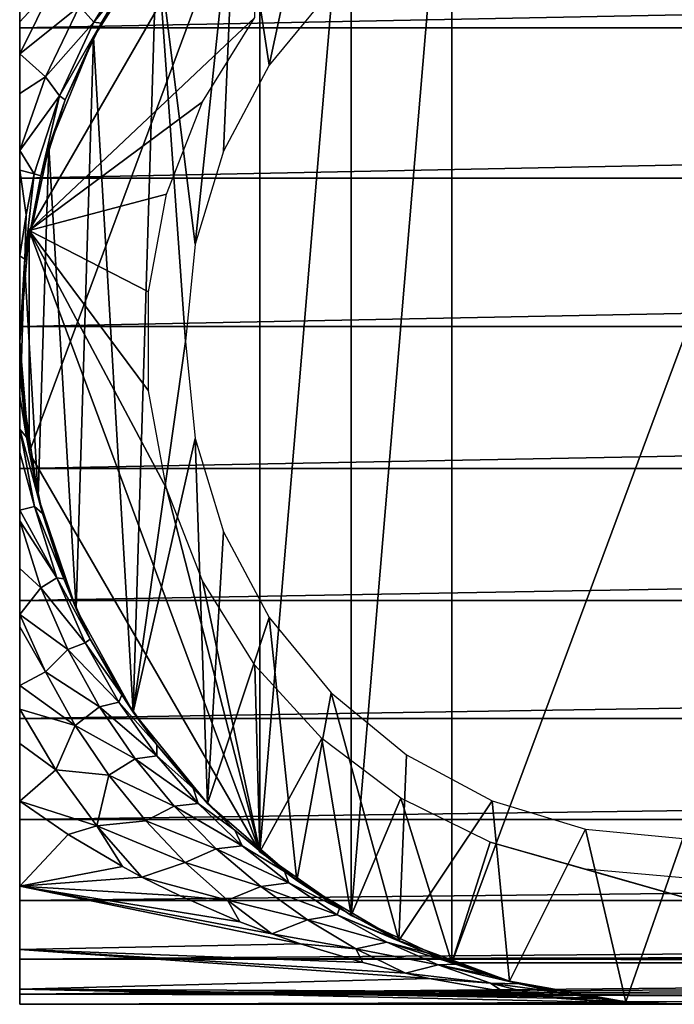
# Model space of a CAD drawing. Header units: millimetres. Extents: x -139 to 139, y -32 to 1264.
# Tile 63 of 256: x -91 to -75, y -22 to 2. Entities that reach past the tile are written whole.
import ezdxf

# ---------------------------------------------------------------- set-up
doc = ezdxf.new("R2010")
doc.units = ezdxf.units.MM
doc.header["$LTSCALE"] = 26.699852
for name, color, linetype in [('19', 7, 'CONTINUOUS'), ('2', 7, 'CONTINUOUS'), ('20', 7, 'CONTINUOUS'), ('21', 7, 'CONTINUOUS'), ('32', 7, 'CONTINUOUS'), ('33', 7, 'CONTINUOUS'), ('34', 7, 'CONTINUOUS'), ('38', 7, 'CONTINUOUS'), ('39', 7, 'CONTINUOUS'), ('4', 7, 'CONTINUOUS'), ('40', 7, 'CONTINUOUS'), ('7', 7, 'CONTINUOUS'), ('8', 7, 'CONTINUOUS')]:
    doc.layers.add(name, color=color, linetype=linetype)

msp = doc.modelspace()

# ---------------------------------------------------------------- linework, layer by layer
at = {"layer": '19', "color": 7, "linetype": 'CONTINUOUS', "true_color": 0xe0f2ff}
for points in [[(-89.21, 1.957, -26.732), (-89.558, 2.339, -25.216), (-88.182, 3.609, -26.163), (-89.21, 1.957, -26.732)], [(-88.488, 2.857, -27.977), (-89.21, 1.957, -26.732), (-88.182, 3.609, -26.163), (-88.488, 2.857, -27.977)], [(-91, 1.961, -23.735), (-91, 3.533, -22.677), (-90.173, 2.86, -23.845), (-91, 1.961, -23.735)], [(-91, 1.194, -24.254), (-91, 1.961, -23.735), (-90.173, 2.86, -23.845), (-91, 1.194, -24.254)], [(-91, 1.194, -24.254), (-90.173, 2.86, -23.845), (-89.558, 2.339, -25.216), (-91, 1.194, -24.254)], [(-88.488, 2.857, -27.977), (-89.037, 1.928, -28.259), (-89.21, 1.957, -26.732), (-88.488, 2.857, -27.977)], [(-90.377, 0.633, -25.619), (-91, 1.194, -24.254), (-89.558, 2.339, -25.216), (-90.377, 0.633, -25.619)], [(-90.377, 0.633, -25.619), (-89.558, 2.339, -25.216), (-89.21, 1.957, -26.732), (-90.377, 0.633, -25.619)], [(-90.039, 0.174, -27.111), (-90.377, 0.633, -25.619), (-89.21, 1.957, -26.732), (-90.039, 0.174, -27.111)], [(-89.037, 1.928, -28.259), (-90.039, 0.174, -27.111), (-89.21, 1.957, -26.732), (-89.037, 1.928, -28.259)], [(-89.037, 1.928, -28.259), (-89.9, 0.079, -28.63), (-90.039, 0.174, -27.111), (-89.037, 1.928, -28.259)], [(-91, 0.232, -24.888), (-91, 1.194, -24.254), (-90.377, 0.633, -25.619), (-91, 0.232, -24.888)], [(-91, -1.143, -25.784), (-91, 0.232, -24.888), (-90.377, 0.633, -25.619), (-91, -1.143, -25.784)], [(-91, -1.143, -25.784), (-90.377, 0.633, -25.619), (-90.039, 0.174, -27.111), (-91, -1.143, -25.784)], [(-90.65, -1.709, -27.247), (-91, -1.143, -25.784), (-90.039, 0.174, -27.111), (-90.65, -1.709, -27.247)], [(-90.039, 0.174, -27.111), (-90.492, -1.75, -28.75), (-90.65, -1.709, -27.247), (-90.039, 0.174, -27.111)], [(-89.9, 0.079, -28.63), (-90.492, -1.75, -28.75), (-90.039, 0.174, -27.111), (-89.9, 0.079, -28.63)], [(-91, -1.618, -26.091), (-91, -1.143, -25.784), (-90.65, -1.709, -27.247), (-91, -1.618, -26.091)]]:
    msp.add_3dface(points, dxfattribs=at)
at = {"layer": '2', "color": 7, "linetype": 'CONTINUOUS', "true_color": 0xe0f2ff}
for points in [[(-83.497, 7.807, -35), (-84.976, 0.918, -35), (-85.766, 6.086, -35), (-83.497, 7.807, -35)], [(-83.485, 2.735, -35), (-84.976, 0.918, -35), (-83.497, 7.807, -35), (-83.485, 2.735, -35)], [(-85.766, 6.086, -35), (-86.769, -3.406, -35), (-87.693, 3.99, -35), (-85.766, 6.086, -35)], [(-86.085, -1.156, -35), (-86.769, -3.406, -35), (-85.766, 6.086, -35), (-86.085, -1.156, -35)], [(-84.976, 0.918, -35), (-86.085, -1.156, -35), (-85.766, 6.086, -35), (-84.976, 0.918, -35)], [(-89.22, 1.584, -35), (-87.693, 3.99, -35), (-88.264, -14.697, -35), (-89.22, 1.584, -35)], [(-87.693, 3.99, -35), (-87, -5.75, -35), (-88.264, -14.697, -35), (-87.693, 3.99, -35)], [(-86.769, -3.406, -35), (-87, -5.75, -35), (-87.693, 3.99, -35), (-86.769, -3.406, -35)], [(-90.296, -1.055, -35), (-89.22, 1.584, -35), (-89.64, -12.204, -35), (-90.296, -1.055, -35)], [(-89.64, -12.204, -35), (-89.22, 1.584, -35), (-88.264, -14.697, -35), (-89.64, -12.204, -35)], [(-90.886, -3.843, -35), (-90.296, -1.055, -35), (-90.552, -9.507, -35), (-90.886, -3.843, -35)], [(-90.552, -9.507, -35), (-90.296, -1.055, -35), (-89.64, -12.204, -35), (-90.552, -9.507, -35)], [(-90.972, -6.691, -35), (-90.886, -3.843, -35), (-90.552, -9.507, -35), (-90.972, -6.691, -35)], [(-87, -5.75, -35), (-86.769, -8.094, -35), (-88.264, -14.697, -35), (-87, -5.75, -35)], [(-88.264, -14.697, -35), (-86.769, -8.094, -35), (-86.468, -16.907, -35), (-88.264, -14.697, -35)], [(-86.769, -8.094, -35), (-86.085, -10.344, -35), (-86.468, -16.907, -35), (-86.769, -8.094, -35)], [(-86.085, -10.344, -35), (-84.976, -12.418, -35), (-86.468, -16.907, -35), (-86.085, -10.344, -35)], [(-86.468, -16.907, -35), (-84.976, -12.418, -35), (-84.308, -18.763, -35), (-86.468, -16.907, -35)], [(-84.976, -12.418, -35), (-83.485, -14.235, -35), (-84.308, -18.763, -35), (-84.976, -12.418, -35)], [(-84.308, -18.763, -35), (-83.485, -14.235, -35), (-81.852, -20.208, -35), (-84.308, -18.763, -35)], [(-83.485, -14.235, -35), (-81.668, -15.726, -35), (-81.852, -20.208, -35), (-83.485, -14.235, -35)], [(-81.668, -15.726, -35), (-79.594, -16.835, -35), (-81.852, -20.208, -35), (-81.668, -15.726, -35)], [(-81.852, -20.208, -35), (-79.594, -16.835, -35), (-79.178, -21.195, -35), (-81.852, -20.208, -35)], [(-79.594, -16.835, -35), (-77.343, -17.519, -35), (-79.178, -21.195, -35), (-79.594, -16.835, -35)], [(-79.178, -21.195, -35), (-77.343, -17.519, -35), (-76.372, -21.691, -35), (-79.178, -21.195, -35)], [(-77.343, -17.519, -35), (-75, -17.75, -35), (-76.372, -21.691, -35), (-77.343, -17.519, -35)], [(-76.372, -21.691, -35), (-75, -17.75, -35), (-73.524, -21.681, -35), (-76.372, -21.691, -35)]]:
    msp.add_3dface(points, dxfattribs=at)
at = {"layer": '20', "color": 7, "linetype": 'CONTINUOUS', "true_color": 0xe0f2ff}
for points in [[(-91, -3.683, -27.245), (-91, -1.618, -26.091), (-90.84, -2.694, -27.358), (-91, -3.683, -27.245)], [(-91, -1.618, -26.091), (-90.65, -1.709, -27.247), (-90.84, -2.694, -27.358), (-91, -1.618, -26.091)], [(-90.492, -1.75, -28.75), (-90.877, -3.768, -28.603), (-90.65, -1.709, -27.247), (-90.492, -1.75, -28.75)], [(-90.65, -1.709, -27.247), (-90.877, -3.768, -28.603), (-90.84, -2.694, -27.358), (-90.65, -1.709, -27.247)], [(-90.877, -3.768, -28.603), (-91, -3.683, -27.245), (-90.84, -2.694, -27.358), (-90.877, -3.768, -28.603)], [(-91, -5.751, -28.169), (-91, -3.683, -27.245), (-90.877, -3.768, -28.603), (-91, -5.751, -28.169)]]:
    msp.add_3dface(points, dxfattribs=at)
at = {"layer": '21', "color": 7, "linetype": 'CONTINUOUS', "true_color": 0xe0f2ff}
for points in [[(-91, -7.071, -26.796), (-91, -5.751, -28.169), (-90.832, -8.062, -27.283), (-91, -7.071, -26.796)], [(-91, -7.871, -25.882), (-91, -7.071, -26.796), (-90.832, -8.062, -27.283), (-91, -7.871, -25.882)], [(-91, -8.43, -25.207), (-91, -7.871, -25.882), (-90.644, -9.737, -24.789), (-91, -8.43, -25.207)], [(-91, -7.871, -25.882), (-90.832, -8.062, -27.283), (-90.452, -9.901, -26.256), (-91, -7.871, -25.882)], [(-91, -7.871, -25.882), (-90.452, -9.901, -26.256), (-90.644, -9.737, -24.789), (-91, -7.871, -25.882)], [(-91, -9.826, -23.408), (-91, -8.43, -25.207), (-90.644, -9.737, -24.789), (-91, -9.826, -23.408)], [(-91, -9.826, -23.408), (-90.644, -9.737, -24.789), (-90.107, -11.453, -23.488), (-91, -9.826, -23.408)], [(-90.452, -9.901, -26.256), (-89.938, -11.481, -25.118), (-90.644, -9.737, -24.789), (-90.452, -9.901, -26.256)], [(-90.644, -9.737, -24.789), (-89.938, -11.481, -25.118), (-90.107, -11.453, -23.488), (-90.644, -9.737, -24.789)], [(-91, -10.078, -23.072), (-91, -9.826, -23.408), (-90.107, -11.453, -23.488), (-91, -10.078, -23.072)], [(-91, -11.23, -21.477), (-91, -10.078, -23.072), (-90.486, -11.694, -21.764), (-91, -11.23, -21.477)], [(-91, -10.078, -23.072), (-90.107, -11.453, -23.488), (-90.486, -11.694, -21.764), (-91, -10.078, -23.072)], [(-91, -12.345, -19.892), (-91, -11.23, -21.477), (-90.486, -11.694, -21.764), (-91, -12.345, -19.892)], [(-90.107, -11.453, -23.488), (-89.418, -13.027, -22.009), (-90.486, -11.694, -21.764), (-90.107, -11.453, -23.488)], [(-89.938, -11.481, -25.118), (-89.296, -12.935, -23.833), (-90.107, -11.453, -23.488), (-89.938, -11.481, -25.118)], [(-90.107, -11.453, -23.488), (-89.296, -12.935, -23.833), (-89.418, -13.027, -22.009), (-90.107, -11.453, -23.488)], [(-91, -12.345, -19.892), (-90.486, -11.694, -21.764), (-89.839, -13.19, -20.302), (-91, -12.345, -19.892)], [(-90.486, -11.694, -21.764), (-89.418, -13.027, -22.009), (-89.839, -13.19, -20.302), (-90.486, -11.694, -21.764)], [(-91, -12.64, -19.475), (-91, -12.345, -19.892), (-90.38, -13.729, -18.489), (-91, -12.64, -19.475)], [(-91, -12.345, -19.892), (-89.839, -13.19, -20.302), (-90.38, -13.729, -18.489), (-91, -12.345, -19.892)], [(-91, -14.052, -17.461), (-91, -12.64, -19.475), (-90.38, -13.729, -18.489), (-91, -14.052, -17.461)], [(-89.418, -13.027, -22.009), (-88.605, -14.459, -20.39), (-89.839, -13.19, -20.302), (-89.418, -13.027, -22.009)], [(-89.296, -12.935, -23.833), (-88.535, -14.283, -22.404), (-89.418, -13.027, -22.009), (-89.296, -12.935, -23.833)], [(-89.418, -13.027, -22.009), (-88.535, -14.283, -22.404), (-88.605, -14.459, -20.39), (-89.418, -13.027, -22.009)], [(-89.839, -13.19, -20.302), (-89.076, -14.568, -18.715), (-90.38, -13.729, -18.489), (-89.839, -13.19, -20.302)], [(-89.839, -13.19, -20.302), (-88.605, -14.459, -20.39), (-89.076, -14.568, -18.715), (-89.839, -13.19, -20.302)], [(-91, -14.052, -17.461), (-90.38, -13.729, -18.489), (-89.658, -15.024, -16.978), (-91, -14.052, -17.461)], [(-90.38, -13.729, -18.489), (-89.076, -14.568, -18.715), (-89.658, -15.024, -16.978), (-90.38, -13.729, -18.489)], [(-91, -14.623, -16.67), (-91, -14.052, -17.461), (-89.658, -15.024, -16.978), (-91, -14.623, -16.67)], [(-88.605, -14.459, -20.39), (-87.691, -15.749, -18.66), (-89.076, -14.568, -18.715), (-88.605, -14.459, -20.39)], [(-88.535, -14.283, -22.404), (-87.694, -15.489, -20.892), (-88.605, -14.459, -20.39), (-88.535, -14.283, -22.404)], [(-88.605, -14.459, -20.39), (-87.694, -15.489, -20.892), (-87.691, -15.749, -18.66), (-88.605, -14.459, -20.39)], [(-91, -15.456, -15.551), (-91, -14.623, -16.67), (-90.13, -16.088, -14.928), (-91, -15.456, -15.551)], [(-91, -14.623, -16.67), (-89.658, -15.024, -16.978), (-90.13, -16.088, -14.928), (-91, -14.623, -16.67)], [(-89.076, -14.568, -18.715), (-88.215, -15.827, -17.027), (-89.658, -15.024, -16.978), (-89.076, -14.568, -18.715)], [(-89.076, -14.568, -18.715), (-87.691, -15.749, -18.66), (-88.215, -15.827, -17.027), (-89.076, -14.568, -18.715)], [(-89.658, -15.024, -16.978), (-88.847, -16.222, -15.385), (-90.13, -16.088, -14.928), (-89.658, -15.024, -16.978)], [(-89.658, -15.024, -16.978), (-88.215, -15.827, -17.027), (-88.847, -16.222, -15.385), (-89.658, -15.024, -16.978)], [(-91, -16.85, -13.753), (-91, -15.456, -15.551), (-90.13, -16.088, -14.928), (-91, -16.85, -13.753)], [(-87.694, -15.489, -20.892), (-86.817, -16.537, -19.357), (-87.691, -15.749, -18.66), (-87.694, -15.489, -20.892)], [(-88.215, -15.827, -17.027), (-87.271, -16.968, -15.258), (-88.847, -16.222, -15.385), (-88.215, -15.827, -17.027)], [(-87.691, -15.749, -18.66), (-86.694, -16.901, -16.844), (-88.215, -15.827, -17.027), (-87.691, -15.749, -18.66)], [(-88.215, -15.827, -17.027), (-86.694, -16.901, -16.844), (-87.271, -16.968, -15.258), (-88.215, -15.827, -17.027)], [(-87.691, -15.749, -18.66), (-86.817, -16.537, -19.357), (-86.694, -16.901, -16.844), (-87.691, -15.749, -18.66)], [(-91, -16.85, -13.753), (-90.13, -16.088, -14.928), (-89.138, -17.445, -13.073), (-91, -16.85, -13.753)], [(-90.13, -16.088, -14.928), (-88.847, -16.222, -15.385), (-89.138, -17.445, -13.073), (-90.13, -16.088, -14.928)], [(-88.847, -16.222, -15.385), (-87.959, -17.323, -13.722), (-89.138, -17.445, -13.073), (-88.847, -16.222, -15.385)], [(-88.847, -16.222, -15.385), (-87.271, -16.968, -15.258), (-87.959, -17.323, -13.722), (-88.847, -16.222, -15.385)], [(-86.817, -16.537, -19.357), (-85.809, -17.547, -17.632), (-86.694, -16.901, -16.844), (-86.817, -16.537, -19.357)], [(-89.827, -17.652, -12.707), (-91, -16.85, -13.753), (-89.138, -17.445, -13.073), (-89.827, -17.652, -12.707)], [(-87.271, -16.968, -15.258), (-86.257, -17.995, -13.424), (-87.959, -17.323, -13.722), (-87.271, -16.968, -15.258)], [(-86.694, -16.901, -16.844), (-85.629, -17.923, -14.96), (-87.271, -16.968, -15.258), (-86.694, -16.901, -16.844)], [(-87.271, -16.968, -15.258), (-85.629, -17.923, -14.96), (-86.257, -17.995, -13.424), (-87.271, -16.968, -15.258)], [(-86.694, -16.901, -16.844), (-85.809, -17.547, -17.632), (-85.629, -17.923, -14.96), (-86.694, -16.901, -16.844)], [(-87.959, -17.323, -13.722), (-87.003, -18.327, -12.003), (-89.138, -17.445, -13.073), (-87.959, -17.323, -13.722)], [(-87.959, -17.323, -13.722), (-86.257, -17.995, -13.424), (-87.003, -18.327, -12.003), (-87.959, -17.323, -13.722)], [(-88.52, -18.426, -11.556), (-89.827, -17.652, -12.707), (-89.138, -17.445, -13.073), (-88.52, -18.426, -11.556)], [(-88.05, -18.678, -11.145), (-88.52, -18.426, -11.556), (-89.138, -17.445, -13.073), (-88.05, -18.678, -11.145)], [(-87.003, -18.327, -12.003), (-88.05, -18.678, -11.145), (-89.138, -17.445, -13.073), (-87.003, -18.327, -12.003)], [(-85.809, -17.547, -17.632), (-84.608, -18.544, -15.613), (-85.629, -17.923, -14.96), (-85.809, -17.547, -17.632)], [(-86.257, -17.995, -13.424), (-85.182, -18.909, -11.538), (-87.003, -18.327, -12.003), (-86.257, -17.995, -13.424)], [(-85.629, -17.923, -14.96), (-84.508, -18.819, -13.021), (-86.257, -17.995, -13.424), (-85.629, -17.923, -14.96)], [(-86.257, -17.995, -13.424), (-84.508, -18.819, -13.021), (-85.182, -18.909, -11.538), (-86.257, -17.995, -13.424)], [(-85.629, -17.923, -14.96), (-84.608, -18.544, -15.613), (-84.508, -18.819, -13.021), (-85.629, -17.923, -14.96)], [(-88.05, -18.678, -11.145), (-87.003, -18.327, -12.003), (-85.987, -19.235, -10.237), (-88.05, -18.678, -11.145)], [(-87.003, -18.327, -12.003), (-85.182, -18.909, -11.538), (-85.987, -19.235, -10.237), (-87.003, -18.327, -12.003)], [(-87.129, -19.134, -10.342), (-88.05, -18.678, -11.145), (-85.987, -19.235, -10.237), (-87.129, -19.134, -10.342)], [(-84.608, -18.544, -15.613), (-83.285, -19.438, -13.42), (-84.508, -18.819, -13.021), (-84.608, -18.544, -15.613)], [(-85.182, -18.909, -11.538), (-84.056, -19.713, -9.61), (-85.987, -19.235, -10.237), (-85.182, -18.909, -11.538)], [(-84.508, -18.819, -13.021), (-83.342, -19.594, -11.039), (-85.182, -18.909, -11.538), (-84.508, -18.819, -13.021)], [(-85.182, -18.909, -11.538), (-83.342, -19.594, -11.039), (-84.056, -19.713, -9.61), (-85.182, -18.909, -11.538)], [(-84.508, -18.819, -13.021), (-83.285, -19.438, -13.42), (-83.342, -19.594, -11.039), (-84.508, -18.819, -13.021)], [(-85.69, -19.756, -9.097), (-87.129, -19.134, -10.342), (-85.987, -19.235, -10.237), (-85.69, -19.756, -9.097)], [(-84.918, -20.049, -8.432), (-85.69, -19.756, -9.097), (-85.987, -19.235, -10.237), (-84.918, -20.049, -8.432)], [(-84.056, -19.713, -9.61), (-84.918, -20.049, -8.432), (-85.987, -19.235, -10.237), (-84.056, -19.713, -9.61)], [(-83.285, -19.438, -13.42), (-81.905, -20.183, -11.155), (-83.342, -19.594, -11.039), (-83.285, -19.438, -13.42)], [(-84.918, -20.049, -8.432), (-84.056, -19.713, -9.61), (-82.885, -20.41, -7.648), (-84.918, -20.049, -8.432)], [(-83.342, -19.594, -11.039), (-82.137, -20.253, -9.023), (-84.056, -19.713, -9.61), (-83.342, -19.594, -11.039)], [(-84.056, -19.713, -9.61), (-82.137, -20.253, -9.023), (-82.885, -20.41, -7.648), (-84.056, -19.713, -9.61)], [(-81.905, -20.183, -11.155), (-81.201, -20.5, -10.006), (-83.342, -19.594, -11.039), (-81.905, -20.183, -11.155)], [(-83.342, -19.594, -11.039), (-81.201, -20.5, -10.006), (-82.137, -20.253, -9.023), (-83.342, -19.594, -11.039)], [(-84.223, -20.29, -7.835), (-84.918, -20.049, -8.432), (-82.885, -20.41, -7.648), (-84.223, -20.29, -7.835)], [(-82.716, -20.742, -6.545), (-84.223, -20.29, -7.835), (-82.885, -20.41, -7.648), (-82.716, -20.742, -6.545)], [(-82.137, -20.253, -9.023), (-80.901, -20.8, -6.981), (-82.885, -20.41, -7.648), (-82.137, -20.253, -9.023)], [(-81.691, -20.997, -5.672), (-82.716, -20.742, -6.545), (-82.885, -20.41, -7.648), (-81.691, -20.997, -5.672)], [(-80.901, -20.8, -6.981), (-81.691, -20.997, -5.672), (-82.885, -20.41, -7.648), (-80.901, -20.8, -6.981)], [(-81.201, -20.5, -10.006), (-80.486, -20.78, -8.845), (-82.137, -20.253, -9.023), (-81.201, -20.5, -10.006)], [(-82.137, -20.253, -9.023), (-80.486, -20.78, -8.845), (-80.901, -20.8, -6.981), (-82.137, -20.253, -9.023)], [(-81.691, -20.997, -5.672), (-80.901, -20.8, -6.981), (-79.638, -21.236, -4.918), (-81.691, -20.997, -5.672)], [(-80.486, -20.78, -8.845), (-79.738, -21.032, -7.633), (-80.901, -20.8, -6.981), (-80.486, -20.78, -8.845)], [(-79.738, -21.032, -7.633), (-78.949, -21.255, -6.357), (-80.901, -20.8, -6.981), (-79.738, -21.032, -7.633)], [(-80.901, -20.8, -6.981), (-78.949, -21.255, -6.357), (-79.638, -21.236, -4.918), (-80.901, -20.8, -6.981)], [(-81.114, -21.124, -5.181), (-81.691, -20.997, -5.672), (-79.638, -21.236, -4.918), (-81.114, -21.124, -5.181)], [(-79.342, -21.437, -3.676), (-81.114, -21.124, -5.181), (-79.638, -21.236, -4.918), (-79.342, -21.437, -3.676)], [(-78.949, -21.255, -6.357), (-78.093, -21.448, -4.975), (-79.638, -21.236, -4.918), (-78.949, -21.255, -6.357)], [(-78.093, -21.448, -4.975), (-78.366, -21.563, -2.849), (-79.638, -21.236, -4.918), (-78.093, -21.448, -4.975)], [(-78.366, -21.563, -2.849), (-79.342, -21.437, -3.676), (-79.638, -21.236, -4.918), (-78.366, -21.563, -2.849)], [(-78.093, -21.448, -4.975), (-77.163, -21.603, -3.478), (-78.366, -21.563, -2.849), (-78.093, -21.448, -4.975)], [(-77.163, -21.603, -3.478), (-78.034, -21.598, -2.567), (-78.366, -21.563, -2.849), (-77.163, -21.603, -3.478)], [(-77.163, -21.603, -3.478), (-76.13, -21.71, -1.818), (-78.034, -21.598, -2.567), (-77.163, -21.603, -3.478)], [(-76.13, -21.71, -1.818), (-76.586, -21.709, -1.341), (-78.034, -21.598, -2.567), (-76.13, -21.71, -1.818)], [(-76.13, -21.71, -1.818), (-75, -21.75), (-76.586, -21.709, -1.341), (-76.13, -21.71, -1.818)]]:
    msp.add_3dface(points, dxfattribs=at)
at = {"layer": '32', "color": 7, "linetype": 'CONTINUOUS', "true_color": 0xe0f2ff}
for points in [[(-85.206, 6.572, -35.7), (-90.774, -3.072, -35.7), (-85.324, 2.068, -35.7), (-85.206, 6.572, -35.7)], [(-85.324, 2.068, -35.7), (-90.774, -3.072, -35.7), (-86.587, 0.032, -35.7), (-85.324, 2.068, -35.7)], [(-86.587, 0.032, -35.7), (-90.774, -3.072, -35.7), (-87.454, -2.199, -35.7), (-86.587, 0.032, -35.7)], [(-87.454, -2.199, -35.7), (-90.774, -3.072, -35.7), (-87.894, -4.552, -35.7), (-87.454, -2.199, -35.7)], [(-91, -5.751, -35.7), (-90.774, -8.428, -35.7), (-90.774, -3.072, -35.7), (-91, -5.751, -35.7)], [(-87.894, -6.947, -35.7), (-90.774, -3.072, -35.7), (-87.454, -9.3, -35.7), (-87.894, -6.947, -35.7)], [(-87.894, -4.552, -35.7), (-90.774, -3.072, -35.7), (-87.894, -6.947, -35.7), (-87.894, -4.552, -35.7)], [(-90.774, -3.072, -35.7), (-85.206, -18.072, -35.7), (-87.454, -9.3, -35.7), (-90.774, -3.072, -35.7)], [(-90.774, -8.428, -35.7), (-85.206, -18.072, -35.7), (-90.774, -3.072, -35.7), (-90.774, -8.428, -35.7)], [(-87.454, -9.3, -35.7), (-85.206, -18.072, -35.7), (-86.588, -11.531, -35.7), (-87.454, -9.3, -35.7)], [(-86.588, -11.531, -35.7), (-85.206, -18.072, -35.7), (-85.324, -13.567, -35.7), (-86.588, -11.531, -35.7)], [(-85.324, -13.567, -35.7), (-85.206, -18.072, -35.7), (-83.711, -15.332, -35.7), (-85.324, -13.567, -35.7)], [(-85.206, -18.072, -35.7), (-83.001, -19.606, -35.7), (-83.711, -15.332, -35.7), (-85.206, -18.072, -35.7)], [(-83.711, -15.332, -35.7), (-83.001, -19.606, -35.7), (-81.799, -16.771, -35.7), (-83.711, -15.332, -35.7)], [(-83.001, -19.606, -35.7), (-80.568, -20.75, -35.7), (-81.799, -16.771, -35.7), (-83.001, -19.606, -35.7)], [(-81.799, -16.771, -35.7), (-80.568, -20.75, -35.7), (-79.645, -17.838, -35.7), (-81.799, -16.771, -35.7)], [(-80.568, -20.75, -35.7), (-69.432, -20.75, -35.7), (-79.645, -17.838, -35.7), (-80.568, -20.75, -35.7)], [(-79.645, -17.838, -35.7), (-69.432, -20.75, -35.7), (-77.342, -18.486, -35.7), (-79.645, -17.838, -35.7)], [(-77.342, -18.486, -35.7), (-69.432, -20.75, -35.7), (-75, -18.7, -35.7), (-77.342, -18.486, -35.7)]]:
    msp.add_3dface(points, dxfattribs=at)
at = {"layer": '33', "color": 7, "linetype": 'CONTINUOUS', "true_color": 0xe0f2ff}
for points in [[(-80.568, 9.25, -54.9), (-83.001, -19.606, -54.9), (-83.001, 8.106, -54.9), (-80.568, 9.25, -54.9)], [(-80.568, -20.75, -54.9), (-83.001, -19.606, -54.9), (-80.568, 9.25, -54.9), (-80.568, -20.75, -54.9)], [(-69.432, -20.75, -54.9), (-80.568, -20.75, -54.9), (-69.432, 9.25, -54.9), (-69.432, -20.75, -54.9)], [(-69.432, 9.25, -54.9), (-80.568, -20.75, -54.9), (-80.568, 9.25, -54.9), (-69.432, 9.25, -54.9)], [(-83.001, -19.606, -54.9), (-85.206, -18.072, -54.9), (-83.001, 8.106, -54.9), (-83.001, -19.606, -54.9)], [(-83.001, 8.106, -54.9), (-85.206, -18.072, -54.9), (-85.206, 6.572, -54.9), (-83.001, 8.106, -54.9)], [(-85.206, -18.072, -54.9), (-90.774, -8.428, -54.9), (-85.206, 6.572, -54.9), (-85.206, -18.072, -54.9)], [(-90.774, -8.428, -54.9), (-90.774, -3.072, -54.9), (-85.206, 6.572, -54.9), (-90.774, -8.428, -54.9)], [(-91, -5.751, -54.9), (-90.774, -3.072, -54.9), (-90.774, -8.428, -54.9), (-91, -5.751, -54.9)]]:
    msp.add_3dface(points, dxfattribs=at)
at = {"layer": '34', "color": 7, "linetype": 'CONTINUOUS', "true_color": 0xe0f2ff}
for points in [[(-90.774, -3.072, -54.9), (-90.774, -3.072, -35.7), (-85.206, 6.572, -54.9), (-90.774, -3.072, -54.9)], [(-90.774, -3.072, -35.7), (-85.206, 6.572, -35.7), (-85.206, 6.572, -54.9), (-90.774, -3.072, -35.7)]]:
    msp.add_3dface(points, dxfattribs=at)
at = {"layer": '38', "color": 7, "linetype": 'CONTINUOUS', "true_color": 0xe0f2ff}
for points in [[(-69.432, -20.75, -35.7), (-80.568, -20.75, -54.9), (-69.432, -20.75, -54.9), (-69.432, -20.75, -35.7)], [(-69.432, -20.75, -35.7), (-80.568, -20.75, -35.7), (-80.568, -20.75, -54.9), (-69.432, -20.75, -35.7)]]:
    msp.add_3dface(points, dxfattribs=at)
at = {"layer": '39', "color": 7, "linetype": 'CONTINUOUS', "true_color": 0xe0f2ff}
for points in [[(-85.206, -18.072, -35.7), (-90.774, -8.428, -54.9), (-85.206, -18.072, -54.9), (-85.206, -18.072, -35.7)], [(-85.206, -18.072, -35.7), (-90.774, -8.428, -35.7), (-90.774, -8.428, -54.9), (-85.206, -18.072, -35.7)]]:
    msp.add_3dface(points, dxfattribs=at)
at = {"layer": '4', "color": 7, "linetype": 'CONTINUOUS', "true_color": 0xe0f2ff}
for points in [[(-91, 3.165, 17.923), (-91, 0, 18.2), (-91, 12.016, 18.129), (-91, 3.165, 17.923)], [(-91, 12.016, 18.129), (-91, 0, 18.2), (-91, 8.832, 19.876), (-91, 12.016, 18.129)], [(-91, 0, -18.2), (-91, 3.165, -17.923), (-91, 11.385, -18.532), (-91, 0, -18.2)], [(-91, 0, -18.2), (-91, 11.385, -18.532), (-91, -12.64, -19.475), (-91, 0, -18.2)], [(-91, 11.385, -18.532), (-91, 8.151, -20.165), (-91, -12.64, -19.475), (-91, 11.385, -18.532)], [(-91, 8.832, 19.876), (-91, 0, 18.2), (-91, -8.821, 19.88), (-91, 8.832, 19.876)], [(-91, 5.402, 21.069), (-91, 8.832, 19.876), (-91, -8.821, 19.88), (-91, 5.402, 21.069)], [(-91, -12.64, -19.475), (-91, 8.151, -20.165), (-91, -12.345, -19.892), (-91, -12.64, -19.475)], [(-91, -12.345, -19.892), (-91, 8.151, -20.165), (-91, 6.666, -20.845), (-91, -12.345, -19.892)], [(-91, 5.876, -21.258), (-91, -12.345, -19.892), (-91, 6.666, -20.845), (-91, 5.876, -21.258)], [(-91, -11.23, -21.477), (-91, -12.345, -19.892), (-91, 5.876, -21.258), (-91, -11.23, -21.477)], [(-91, 5.145, -21.675), (-91, -11.23, -21.477), (-91, 5.876, -21.258), (-91, 5.145, -21.675)], [(-91, 1.82, 21.674), (-91, 5.402, 21.069), (-91, -5.392, 21.071), (-91, 1.82, 21.674)], [(-91, -5.392, 21.071), (-91, 5.402, 21.069), (-91, -8.821, 19.88), (-91, -5.392, 21.071)], [(-91, 3.533, -22.677), (-91, -11.23, -21.477), (-91, 5.145, -21.675), (-91, 3.533, -22.677)], [(-91, -10.078, -23.072), (-91, -11.23, -21.477), (-91, 3.533, -22.677), (-91, -10.078, -23.072)], [(-91, 1.961, -23.735), (-91, -10.078, -23.072), (-91, 3.533, -22.677), (-91, 1.961, -23.735)], [(-91, -9.826, -23.408), (-91, -10.078, -23.072), (-91, 1.961, -23.735), (-91, -9.826, -23.408)], [(-91, 1.194, -24.254), (-91, -9.826, -23.408), (-91, 1.961, -23.735), (-91, 1.194, -24.254)], [(-91, -1.811, 21.674), (-91, 1.82, 21.674), (-91, -5.392, 21.071), (-91, -1.811, 21.674)], [(-91, 0.232, -24.888), (-91, -9.826, -23.408), (-91, 1.194, -24.254), (-91, 0.232, -24.888)], [(-91, -8.43, -25.207), (-91, -9.826, -23.408), (-91, 0.232, -24.888), (-91, -8.43, -25.207)], [(-91, -1.143, -25.784), (-91, -8.43, -25.207), (-91, 0.232, -24.888), (-91, -1.143, -25.784)], [(-91, -3.165, -17.923), (-91, 0, -18.2), (-91, -14.052, -17.461), (-91, -3.165, -17.923)], [(-91, -14.052, -17.461), (-91, 0, -18.2), (-91, -12.64, -19.475), (-91, -14.052, -17.461)], [(-91, 0, 18.2), (-91, -3.165, 17.923), (-91, -12.005, 18.136), (-91, 0, 18.2)], [(-91, -8.821, 19.88), (-91, 0, 18.2), (-91, -12.005, 18.136), (-91, -8.821, 19.88)], [(-91, -7.871, -25.882), (-91, -8.43, -25.207), (-91, -1.143, -25.784), (-91, -7.871, -25.882)], [(-91, -1.618, -26.091), (-91, -7.871, -25.882), (-91, -1.143, -25.784), (-91, -1.618, -26.091)], [(-91, -7.071, -26.796), (-91, -7.871, -25.882), (-91, -1.618, -26.091), (-91, -7.071, -26.796)], [(-91, -3.683, -27.245), (-91, -7.071, -26.796), (-91, -1.618, -26.091), (-91, -3.683, -27.245)], [(-91, -6.226, -17.101), (-91, -3.165, -17.923), (-91, -14.052, -17.461), (-91, -6.226, -17.101)], [(-91, -3.165, 17.923), (-91, -6.226, 17.101), (-91, -12.005, 18.136), (-91, -3.165, 17.923)], [(-91, -5.751, -28.169), (-91, -7.071, -26.796), (-91, -3.683, -27.245), (-91, -5.751, -28.169)], [(-91, -9.1, -15.761), (-91, -6.226, -17.101), (-91, -14.623, -16.67), (-91, -9.1, -15.761)], [(-91, -14.623, -16.67), (-91, -6.226, -17.101), (-91, -14.052, -17.461), (-91, -14.623, -16.67)], [(-91, -6.226, 17.101), (-91, -9.1, 15.761), (-91, -14.854, 15.887), (-91, -6.226, 17.101)], [(-91, -12.005, 18.136), (-91, -6.226, 17.101), (-91, -14.854, 15.887), (-91, -12.005, 18.136)], [(-91, -11.697, -13.943), (-91, -9.1, -15.761), (-91, -15.456, -15.551), (-91, -11.697, -13.943)], [(-91, -15.456, -15.551), (-91, -9.1, -15.761), (-91, -14.623, -16.67), (-91, -15.456, -15.551)], [(-91, -9.1, 15.761), (-91, -11.697, 13.943), (-91, -14.854, 15.887), (-91, -9.1, 15.761)], [(-91, -13.94, -11.701), (-91, -11.697, -13.943), (-91, -16.85, -13.753), (-91, -13.94, -11.701)], [(-91, -16.85, -13.753), (-91, -11.697, -13.943), (-91, -15.456, -15.551), (-91, -16.85, -13.753)], [(-91, -11.697, 13.943), (-91, -13.94, 11.701), (-91, -17.29, 13.195), (-91, -11.697, 13.943)], [(-91, -14.854, 15.887), (-91, -11.697, 13.943), (-91, -17.29, 13.195), (-91, -14.854, 15.887)], [(-91, -15.762, -9.1), (-91, -13.94, -11.701), (-91, -18.899, -10.765), (-91, -15.762, -9.1)], [(-91, -18.899, -10.765), (-91, -13.94, -11.701), (-91, -16.85, -13.753), (-91, -18.899, -10.765)], [(-91, -13.94, 11.701), (-91, -15.762, 9.1), (-91, -19.243, 10.136), (-91, -13.94, 11.701)], [(-91, -17.29, 13.195), (-91, -13.94, 11.701), (-91, -19.243, 10.136), (-91, -17.29, 13.195)], [(-91, -17.103, -6.222), (-91, -15.762, -9.1), (-91, -20.426, -7.472), (-91, -17.103, -6.222)], [(-91, -20.426, -7.472), (-91, -15.762, -9.1), (-91, -18.899, -10.765), (-91, -20.426, -7.472)], [(-91, -15.762, 9.1), (-91, -17.103, 6.222), (-91, -20.661, 6.795), (-91, -15.762, 9.1)], [(-91, -19.243, 10.136), (-91, -15.762, 9.1), (-91, -20.661, 6.795), (-91, -19.243, 10.136)], [(-91, -17.923, -3.158), (-91, -17.103, -6.222), (-91, -21.384, -3.97), (-91, -17.923, -3.158)], [(-91, -21.384, -3.97), (-91, -17.103, -6.222), (-91, -20.426, -7.472), (-91, -21.384, -3.97)], [(-91, -17.103, 6.222), (-91, -17.923, 3.158), (-91, -21.503, 3.264), (-91, -17.103, 6.222)], [(-91, -20.661, 6.795), (-91, -17.103, 6.222), (-91, -21.503, 3.264), (-91, -20.661, 6.795)], [(-91, -18.199), (-91, -17.923, -3.158), (-91, -21.747, -0.358), (-91, -18.199)], [(-91, -21.747, -0.358), (-91, -17.923, -3.158), (-91, -21.384, -3.97), (-91, -21.747, -0.358)], [(-91, -17.923, 3.158), (-91, -18.199), (-91, -21.503, 3.264), (-91, -17.923, 3.158)], [(-91, -21.503, 3.264), (-91, -18.199), (-91, -21.747, -0.358), (-91, -21.503, 3.264)]]:
    msp.add_3dface(points, dxfattribs=at)
at = {"layer": '40', "color": 7, "linetype": 'CONTINUOUS', "true_color": 0xe0f2ff}
for points in [[(-90.774, -3.072, -35.7), (-90.774, -3.072, -54.9), (-91, -5.751, -54.9), (-90.774, -3.072, -35.7)], [(-91, -5.751, -35.7), (-90.774, -3.072, -35.7), (-91, -5.751, -54.9), (-91, -5.751, -35.7)], [(-91, -5.751, -35.7), (-91, -5.751, -54.9), (-90.774, -8.428, -54.9), (-91, -5.751, -35.7)], [(-90.774, -8.428, -35.7), (-91, -5.751, -35.7), (-90.774, -8.428, -54.9), (-90.774, -8.428, -35.7)], [(-85.206, -18.072, -35.7), (-85.206, -18.072, -54.9), (-83.001, -19.606, -54.9), (-85.206, -18.072, -35.7)], [(-83.001, -19.606, -35.7), (-85.206, -18.072, -35.7), (-83.001, -19.606, -54.9), (-83.001, -19.606, -35.7)], [(-83.001, -19.606, -35.7), (-83.001, -19.606, -54.9), (-80.568, -20.75, -54.9), (-83.001, -19.606, -35.7)], [(-80.568, -20.75, -35.7), (-83.001, -19.606, -35.7), (-80.568, -20.75, -54.9), (-80.568, -20.75, -35.7)]]:
    msp.add_3dface(points, dxfattribs=at)
at = {"layer": '7', "color": 7, "linetype": 'CONTINUOUS', "true_color": 0xe0f2ff}
for points in [[(-87.693, 3.99, -35), (-89.22, 1.584, -35), (-87.851, 3.782, -27.626), (-87.693, 3.99, -35)], [(-87.851, 3.782, -27.626), (-89.22, 1.584, -35), (-88.488, 2.857, -27.977), (-87.851, 3.782, -27.626)], [(-88.488, 2.857, -27.977), (-89.22, 1.584, -35), (-89.037, 1.928, -28.259), (-88.488, 2.857, -27.977)], [(-89.037, 1.928, -28.259), (-89.22, 1.584, -35), (-89.9, 0.079, -28.63), (-89.037, 1.928, -28.259)], [(-89.22, 1.584, -35), (-90.296, -1.055, -35), (-89.9, 0.079, -28.63), (-89.22, 1.584, -35)], [(-89.9, 0.079, -28.63), (-90.296, -1.055, -35), (-90.492, -1.75, -28.75), (-89.9, 0.079, -28.63)], [(-90.296, -1.055, -35), (-90.886, -3.843, -35), (-90.492, -1.75, -28.75), (-90.296, -1.055, -35)], [(-90.492, -1.75, -28.75), (-90.886, -3.843, -35), (-90.877, -3.768, -28.603), (-90.492, -1.75, -28.75)], [(-90.886, -3.843, -35), (-91, -5.751, -28.169), (-90.877, -3.768, -28.603), (-90.886, -3.843, -35)], [(-90.886, -3.843, -35), (-90.972, -6.691, -35), (-91, -5.751, -28.169), (-90.886, -3.843, -35)], [(-91, -5.751, -28.169), (-90.972, -6.691, -35), (-90.832, -8.062, -27.283), (-91, -5.751, -28.169)], [(-90.972, -6.691, -35), (-90.552, -9.507, -35), (-90.832, -8.062, -27.283), (-90.972, -6.691, -35)], [(-90.832, -8.062, -27.283), (-90.552, -9.507, -35), (-90.452, -9.901, -26.256), (-90.832, -8.062, -27.283)], [(-90.552, -9.507, -35), (-89.64, -12.204, -35), (-90.452, -9.901, -26.256), (-90.552, -9.507, -35)], [(-90.452, -9.901, -26.256), (-89.64, -12.204, -35), (-89.938, -11.481, -25.118), (-90.452, -9.901, -26.256)], [(-89.938, -11.481, -25.118), (-89.64, -12.204, -35), (-89.296, -12.935, -23.833), (-89.938, -11.481, -25.118)], [(-89.64, -12.204, -35), (-88.264, -14.697, -35), (-89.296, -12.935, -23.833), (-89.64, -12.204, -35)], [(-89.296, -12.935, -23.833), (-88.264, -14.697, -35), (-88.535, -14.283, -22.404), (-89.296, -12.935, -23.833)], [(-88.535, -14.283, -22.404), (-88.264, -14.697, -35), (-87.694, -15.489, -20.892), (-88.535, -14.283, -22.404)], [(-88.264, -14.697, -35), (-86.468, -16.907, -35), (-87.694, -15.489, -20.892), (-88.264, -14.697, -35)], [(-87.694, -15.489, -20.892), (-86.468, -16.907, -35), (-86.817, -16.537, -19.357), (-87.694, -15.489, -20.892)], [(-86.817, -16.537, -19.357), (-86.468, -16.907, -35), (-85.809, -17.547, -17.632), (-86.817, -16.537, -19.357)], [(-86.468, -16.907, -35), (-84.308, -18.763, -35), (-85.809, -17.547, -17.632), (-86.468, -16.907, -35)], [(-85.809, -17.547, -17.632), (-84.308, -18.763, -35), (-84.608, -18.544, -15.613), (-85.809, -17.547, -17.632)], [(-84.608, -18.544, -15.613), (-84.308, -18.763, -35), (-83.285, -19.438, -13.42), (-84.608, -18.544, -15.613)], [(-84.308, -18.763, -35), (-81.852, -20.208, -35), (-83.285, -19.438, -13.42), (-84.308, -18.763, -35)], [(-83.285, -19.438, -13.42), (-81.852, -20.208, -35), (-81.905, -20.183, -11.155), (-83.285, -19.438, -13.42)], [(-81.905, -20.183, -11.155), (-81.852, -20.208, -35), (-81.201, -20.5, -10.006), (-81.905, -20.183, -11.155)], [(-81.852, -20.208, -35), (-79.178, -21.195, -35), (-81.201, -20.5, -10.006), (-81.852, -20.208, -35)], [(-81.201, -20.5, -10.006), (-79.178, -21.195, -35), (-80.486, -20.78, -8.845), (-81.201, -20.5, -10.006)], [(-80.486, -20.78, -8.845), (-79.178, -21.195, -35), (-79.738, -21.032, -7.633), (-80.486, -20.78, -8.845)], [(-79.738, -21.032, -7.633), (-79.178, -21.195, -35), (-78.949, -21.255, -6.357), (-79.738, -21.032, -7.633)], [(-79.178, -21.195, -35), (-76.372, -21.691, -35), (-78.949, -21.255, -6.357), (-79.178, -21.195, -35)], [(-78.949, -21.255, -6.357), (-76.372, -21.691, -35), (-78.093, -21.448, -4.975), (-78.949, -21.255, -6.357)], [(-78.093, -21.448, -4.975), (-76.372, -21.691, -35), (-77.163, -21.603, -3.478), (-78.093, -21.448, -4.975)], [(-77.163, -21.603, -3.478), (-76.372, -21.691, -35), (-76.13, -21.71, -1.818), (-77.163, -21.603, -3.478)], [(-76.372, -21.691, -35), (-73.524, -21.681, -35), (-75, -21.75, -21), (-76.372, -21.691, -35)], [(-76.13, -21.71, -1.818), (-76.372, -21.691, -35), (-75, -21.75, -21), (-76.13, -21.71, -1.818)], [(-75, -21.75), (-76.13, -21.71, -1.818), (-75, -21.75, -21), (-75, -21.75)]]:
    msp.add_3dface(points, dxfattribs=at)
at = {"layer": '8', "color": 7, "linetype": 'CONTINUOUS', "true_color": 0xe0f2ff}
for points in [[(91, 1.82, 21.674), (91, 5.402, 21.069), (-91, 1.82, 21.674), (91, 1.82, 21.674)], [(91, 5.402, 21.069), (-91, 5.402, 21.069), (-91, 1.82, 21.674), (91, 5.402, 21.069)], [(91, -1.811, 21.674), (91, 1.82, 21.674), (-91, -1.811, 21.674), (91, -1.811, 21.674)], [(91, 1.82, 21.674), (-91, 1.82, 21.674), (-91, -1.811, 21.674), (91, 1.82, 21.674)], [(91, -5.392, 21.071), (91, -1.811, 21.674), (-91, -5.392, 21.071), (91, -5.392, 21.071)], [(91, -1.811, 21.674), (-91, -1.811, 21.674), (-91, -5.392, 21.071), (91, -1.811, 21.674)], [(91, -8.821, 19.88), (91, -5.392, 21.071), (-91, -8.821, 19.88), (91, -8.821, 19.88)], [(91, -5.392, 21.071), (-91, -5.392, 21.071), (-91, -8.821, 19.88), (91, -5.392, 21.071)], [(91, -12.005, 18.136), (91, -8.821, 19.88), (-91, -12.005, 18.136), (91, -12.005, 18.136)], [(91, -8.821, 19.88), (-91, -8.821, 19.88), (-91, -12.005, 18.136), (91, -8.821, 19.88)], [(91, -14.854, 15.887), (91, -12.005, 18.136), (-91, -14.854, 15.887), (91, -14.854, 15.887)], [(91, -12.005, 18.136), (-91, -12.005, 18.136), (-91, -14.854, 15.887), (91, -12.005, 18.136)], [(91, -17.29, 13.195), (91, -14.854, 15.887), (-91, -17.29, 13.195), (91, -17.29, 13.195)], [(91, -14.854, 15.887), (-91, -14.854, 15.887), (-91, -17.29, 13.195), (91, -14.854, 15.887)], [(-91, -18.899, -10.765), (-91, -16.85, -13.753), (-89.827, -17.652, -12.707), (-91, -18.899, -10.765)], [(91, -19.243, 10.136), (91, -17.29, 13.195), (-91, -19.243, 10.136), (91, -19.243, 10.136)], [(91, -17.29, 13.195), (-91, -17.29, 13.195), (-91, -19.243, 10.136), (91, -17.29, 13.195)], [(-88.52, -18.426, -11.556), (-91, -18.899, -10.765), (-89.827, -17.652, -12.707), (-88.52, -18.426, -11.556)], [(-88.05, -18.678, -11.145), (-91, -18.899, -10.765), (-88.52, -18.426, -11.556), (-88.05, -18.678, -11.145)], [(-87.129, -19.134, -10.342), (-91, -18.899, -10.765), (-88.05, -18.678, -11.145), (-87.129, -19.134, -10.342)], [(-91, -20.426, -7.472), (-91, -18.899, -10.765), (-84.223, -20.29, -7.835), (-91, -20.426, -7.472)], [(-84.223, -20.29, -7.835), (-91, -18.899, -10.765), (-84.918, -20.049, -8.432), (-84.223, -20.29, -7.835)], [(-84.918, -20.049, -8.432), (-91, -18.899, -10.765), (-85.69, -19.756, -9.097), (-84.918, -20.049, -8.432)], [(-85.69, -19.756, -9.097), (-91, -18.899, -10.765), (-87.129, -19.134, -10.342), (-85.69, -19.756, -9.097)], [(91, -19.243, 10.136), (-91, -19.243, 10.136), (-91, -20.661, 6.795), (91, -19.243, 10.136)], [(91, -19.243, 10.136), (-91, -20.661, 6.795), (0, -20.47, 7.35), (91, -19.243, 10.136)], [(-82.716, -20.742, -6.545), (-91, -20.426, -7.472), (-84.223, -20.29, -7.835), (-82.716, -20.742, -6.545)], [(-91, -21.384, -3.97), (-91, -20.426, -7.472), (-81.114, -21.124, -5.181), (-91, -21.384, -3.97)], [(-81.114, -21.124, -5.181), (-91, -20.426, -7.472), (-81.691, -20.997, -5.672), (-81.114, -21.124, -5.181)], [(-81.691, -20.997, -5.672), (-91, -20.426, -7.472), (-82.716, -20.742, -6.545), (-81.691, -20.997, -5.672)], [(0, -20.47, 7.35), (-91, -20.661, 6.795), (-2.011, -20.531, 7.178), (0, -20.47, 7.35)], [(-2.011, -20.531, 7.178), (-91, -20.661, 6.795), (-3.979, -20.705, 6.661), (-2.011, -20.531, 7.178)], [(-91, -20.661, 6.795), (-91, -21.503, 3.264), (-3.979, -20.705, 6.661), (-91, -20.661, 6.795)], [(-3.979, -20.705, 6.661), (-91, -21.503, 3.264), (-5.824, -20.957, 5.819), (-3.979, -20.705, 6.661)], [(-5.824, -20.957, 5.819), (-91, -21.503, 3.264), (-7.482, -21.238, 4.69), (-5.824, -20.957, 5.819)], [(-79.342, -21.437, -3.676), (-91, -21.384, -3.97), (-81.114, -21.124, -5.181), (-79.342, -21.437, -3.676)], [(-7.482, -21.238, 4.69), (-91, -21.503, 3.264), (-8.907, -21.496, 3.317), (-7.482, -21.238, 4.69)], [(-91, -21.747, -0.358), (-91, -21.384, -3.97), (-76.586, -21.709, -1.341), (-91, -21.747, -0.358)], [(-76.586, -21.709, -1.341), (-91, -21.384, -3.97), (-78.034, -21.598, -2.567), (-76.586, -21.709, -1.341)], [(-78.034, -21.598, -2.567), (-91, -21.384, -3.97), (-78.366, -21.563, -2.849), (-78.034, -21.598, -2.567)], [(-78.366, -21.563, -2.849), (-91, -21.384, -3.97), (-79.342, -21.437, -3.676), (-78.366, -21.563, -2.849)], [(-8.907, -21.496, 3.317), (-91, -21.503, 3.264), (-10.072, -21.68, 1.743), (-8.907, -21.496, 3.317)], [(-91, -21.503, 3.264), (-91, -21.747, -0.358), (-10.072, -21.68, 1.743), (-91, -21.503, 3.264)], [(-91, -21.747, -0.358), (-75, -21.75), (-10.072, -21.68, 1.743), (-91, -21.747, -0.358)], [(-75, -21.75), (-91, -21.747, -0.358), (-76.586, -21.709, -1.341), (-75, -21.75)]]:
    msp.add_3dface(points, dxfattribs=at)

doc.saveas('drawing.dxf')
